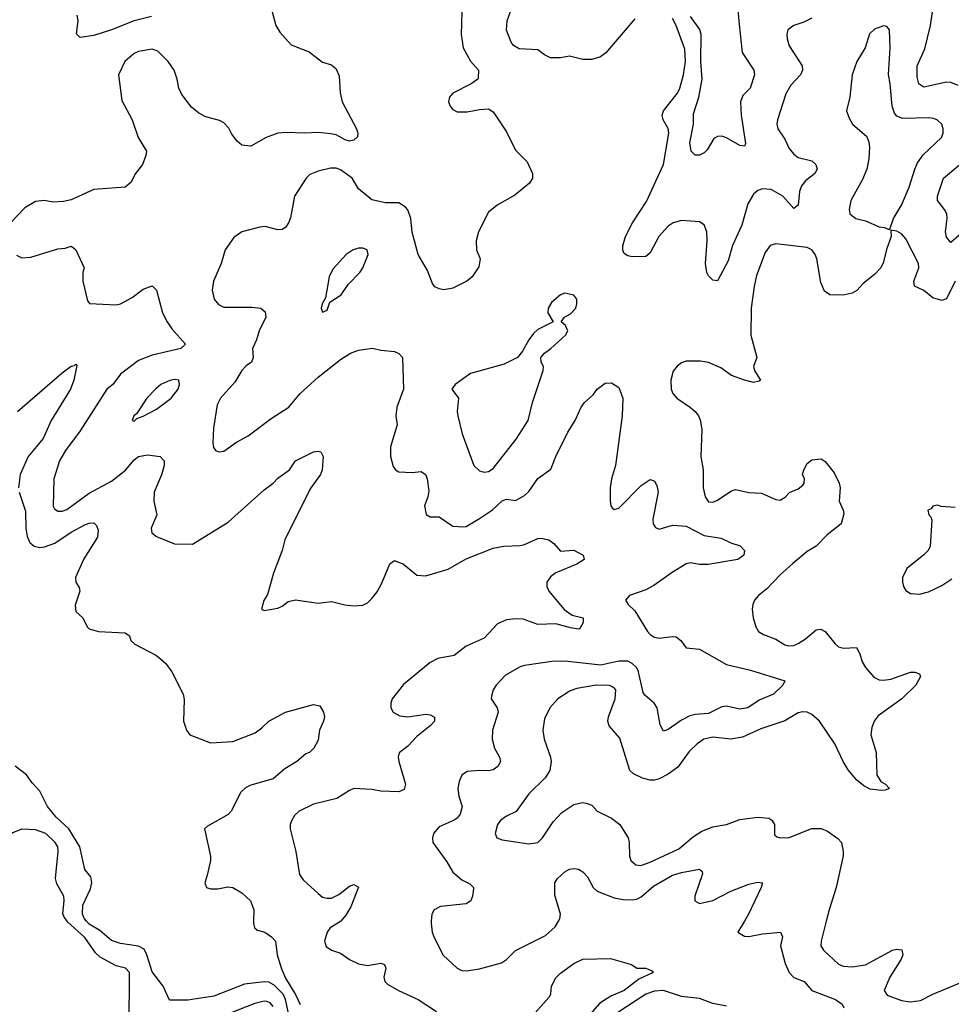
# Model space of a CAD drawing. Header units: inches. Extents: x 1603819 to 1745079, y 385938 to 533966.
# Tile 217 of 256: x 1665080 to 1669232, y 439629 to 444016. Entities that reach past the tile are written whole.
import ezdxf

# ---------------------------------------------------------------- set-up
doc = ezdxf.new("R2010")
doc.units = ezdxf.units.IN
doc.header["$MEASUREMENT"] = 0
doc.layers.add('B6463', color=7, linetype='Continuous')
doc.layers.add('B6464', color=7, linetype='Continuous')

msp = doc.modelspace()

# ---------------------------------------------------------------- linework, layer by layer
at = {"layer": 'B6463', "color": 5}
for points, elevation in [([(1665567.8, 439530), (1665569.8, 439770), (1665551.6, 439790), (1665510, 439800.7), (1665438.9, 439838.9), (1665417.9, 439857.9), (1665370, 439926.3), (1665295.3, 439995.3), (1665291.6, 440000)], 340), ([(1666278.7, 439590), (1666265.5, 439650), (1666254.5, 439674.5), (1666214.1, 439714.1), (1666190, 439726.9), (1666170, 439728.3), (1666082, 439718), (1665944.9, 439664.9), (1665830, 439647.6), (1665747.8, 439647.8), (1665719.2, 439710), (1665670, 439773.1), (1665647.5, 439850), (1665634.3, 439874.3), (1665610, 439888.2), (1665530, 439899.9), (1665490, 439912.9), (1665437.5, 439957.5), (1665390, 439986.1), (1665377.9, 440000)], 320), ([(1666122.2, 440000), (1666122, 439990), (1666126.9, 439970), (1666139.8, 439959.8), (1666173.4, 439950), (1666203.1, 439930), (1666220.2, 439910), (1666228.4, 439850), (1666246.9, 439786.9), (1666265.2, 439745.2), (1666311.3, 439670), (1666330, 439627.3)], 320), ([(1666511.9, 440000), (1666510, 439997.7), (1666464.4, 439970), (1666450.4, 439950), (1666439.3, 439910), (1666446.6, 439886.6), (1666470, 439870.5), (1666510, 439857), (1666550, 439828.9), (1666590, 439809), (1666630, 439801.8), (1666690, 439811.6), (1666706.5, 439806.5), (1666712.6, 439790), (1666702.7, 439750), (1666708.2, 439730), (1666719.3, 439719.3), (1666768.9, 439690), (1666856.5, 439650), (1666937.2, 439597.2)], 340), ([(1666914.4, 440000), (1666913.4, 439990), (1666918, 439950), (1666925.5, 439930), (1666968.2, 439848.2), (1667030, 439790.4), (1667050, 439779.5), (1667070, 439777.4), (1667130, 439787.2), (1667227, 439813), (1667250, 439828.8), (1667290, 439869.1), (1667424.2, 439935.8), (1667466.3, 439973.7), (1667481.4, 440000)], 360), ([(1668310.4, 440000), (1668280.7, 439950), (1668310, 439932.7), (1668330.3, 439930.3), (1668390, 439942.2), (1668470.6, 439950), (1668479.5, 439930), (1668470.3, 439890), (1668491.9, 439810), (1668510.1, 439770), (1668530, 439748.6), (1668577, 439730), (1668610.3, 439690), (1668716.3, 439650), (1668745.5, 439630), (1668753.4, 439613.4)], 360), ([(1668674.8, 440000), (1668651.8, 439910), (1668651.2, 439890), (1668662.8, 439870), (1668730, 439808.1), (1668750, 439798.8), (1668790, 439795.8), (1668850, 439804.7), (1668970, 439870.2), (1668990, 439874.2), (1669011, 439871), (1669016.2, 439850), (1669008.4, 439830), (1668957.5, 439750), (1668933.6, 439690), (1668946, 439670), (1669010, 439645.5), (1669050, 439639.5), (1669094.8, 439645.2), (1669150, 439674), (1669290, 439732.3)], 380), ([(1667364.7, 439575.3), (1667439.8, 439660.2), (1667446.7, 439673.3), (1667449.9, 439710), (1667470, 439746.9), (1667490, 439766.9), (1667550, 439810.9), (1667590, 439830.1), (1667712.5, 439832.5), (1667806.4, 439806.4), (1667830.6, 439790.6), (1667870, 439790.4), (1667897.3, 439777.3), (1667904, 439770), (1667839.4, 439740.6), (1667774.6, 439690), (1667714.6, 439665.4), (1667666.4, 439633.6), (1667600.9, 439559.1)], 340), ([(1668230, 439620.5), (1668170, 439632.2), (1668110, 439654.9), (1668030, 439663.4), (1667950, 439690.3), (1667910, 439686.8), (1667870, 439673.9), (1667741.1, 439590)], 360), ([(1666210, 439618.6), (1666195.8, 439635.8), (1666181.5, 439641.5), (1666170, 439643.4), (1666127.6, 439632.4), (1665866.7, 439530)], 340)]:
    msp.add_lwpolyline(points, dxfattribs=dict(at, elevation=elevation))
at = {"layer": 'B6464', "color": 5}
for points, elevation in [([(1668276.9, 444110), (1668286.2, 443993.8), (1668300.2, 443870), (1668351.9, 443790), (1668355.5, 443770), (1668335.8, 443710), (1668302.7, 443677.3), (1668292.8, 443650), (1668296.1, 443590), (1668315.6, 443464.4), (1668310, 443452.7), (1668290, 443455.4), (1668230, 443489.8), (1668210, 443497.2), (1668190, 443495.6), (1668174.2, 443485.8), (1668143.9, 443436.1), (1668130, 443422.7), (1668110, 443412.7), (1668090, 443412.7), (1668072.7, 443430), (1668067.2, 443467.2), (1668082.4, 443550), (1668083.4, 443596.6), (1668106.5, 443670), (1668121.2, 443750), (1668116.5, 443830), (1668117.5, 443950), (1668111.4, 443971.4), (1668070.5, 444030.5)], 340), ([(1666204.9, 444050), (1666222, 443990), (1666239.9, 443959.9), (1666290, 443903), (1666370, 443872.7), (1666430, 443826), (1666470, 443814.8), (1666490, 443796), (1666503.4, 443763.4), (1666508, 443690), (1666518, 443650), (1666580.7, 443530), (1666586.8, 443510), (1666586, 443494), (1666570, 443479), (1666550, 443475.1), (1666530, 443480.7), (1666490, 443502.4), (1666467, 443507), (1666410, 443513.1), (1666350, 443509.7), (1666267.3, 443512.7), (1666230, 443509.6), (1666178, 443490), (1666110, 443452), (1666070, 443457), (1666050, 443474.5), (1666025.6, 443505.6), (1666011.9, 443531.9), (1665990, 443556.2), (1665970, 443567), (1665910, 443582.7), (1665878.9, 443598.9), (1665845.8, 443625.8), (1665802.3, 443682.2), (1665789.8, 443709.8), (1665782.3, 443750), (1665768.3, 443790), (1665741.6, 443830), (1665695.2, 443875.2), (1665670, 443884), (1665610, 443873.5), (1665590, 443864.4), (1665548.9, 443830), (1665520.4, 443770), (1665535.9, 443655.9), (1665582, 443570), (1665607.7, 443490), (1665646, 443430), (1665642.8, 443410), (1665626.8, 443370), (1665596, 443330), (1665574.8, 443290), (1665550, 443269.3), (1665410, 443259.5), (1665310, 443212.7), (1665274.9, 443205.1), (1665230, 443202.9), (1665189.6, 443209.6), (1665150, 443205.6), (1665103, 443177), (1665039.3, 443110)], 340), ([(1665668, 444030), (1665590, 444010.8), (1665490, 443969.8), (1665410, 443944.8), (1665350, 443936.8), (1665333, 443953), (1665340.5, 444010), (1665335.6, 444035.6)], 320), ([(1667051, 444050), (1667047.3, 443950), (1667056.3, 443890), (1667090, 443831), (1667124.7, 443790), (1667123.6, 443756.4), (1667122, 443750), (1667092, 443730), (1667010, 443688.7), (1666996, 443670), (1666990.8, 443650), (1666998.8, 443630), (1667010, 443616), (1667030, 443605.5), (1667074.8, 443605.2), (1667130, 443616), (1667170, 443618), (1667190, 443604.7), (1667250, 443516), (1667290, 443434), (1667342.3, 443382.3), (1667365.7, 443330), (1667365.3, 443310), (1667352, 443288), (1667286.5, 443233.5), (1667208.4, 443190), (1667170, 443158), (1667124.9, 443070), (1667114.2, 443030), (1667116.1, 442990), (1667132, 442950), (1667126, 442914), (1667097.3, 442870), (1667073.4, 442850), (1667010, 442819.3), (1666970, 442812.7), (1666950, 442816), (1666930, 442825.2), (1666920.1, 442840.1), (1666898, 442898), (1666855.6, 442970), (1666830, 443069), (1666823.2, 443130), (1666810, 443167.8), (1666799.9, 443179.9), (1666770, 443199.3), (1666710, 443199.8), (1666650, 443212.4), (1666590, 443262), (1666562, 443310), (1666510, 443346.6), (1666490, 443354), (1666465.5, 443354.5), (1666410, 443340.3), (1666373.9, 443326.2), (1666356.9, 443310), (1666305.4, 443230), (1666287.1, 443132.9), (1666278.7, 443110), (1666264.9, 443090), (1666250, 443081.3), (1666230, 443079.1), (1666173.6, 443093.6), (1666150, 443090.8), (1666070.2, 443069.8), (1666035.1, 443044.9), (1665996.5, 442990), (1665978.3, 442930), (1665943.6, 442850), (1665937.4, 442810), (1665946.7, 442770), (1665966.6, 442746.6), (1665990, 442734.9), (1666115.1, 442735.1), (1666154.8, 442730), (1666174.5, 442714.5), (1666176.9, 442690), (1666146.8, 442630), (1666135.9, 442590), (1666118.4, 442550), (1666120.7, 442510), (1666113.6, 442490), (1666090, 442474), (1666070, 442452.4), (1666039.3, 442400.7), (1665974.6, 442330), (1665960.5, 442299.5), (1665944.2, 442195.8), (1665940.7, 442130), (1665944, 442110), (1665954.9, 442094.9), (1665970, 442090.3), (1665990, 442093.7), (1666046.6, 442133.4), (1666098.1, 442161.9), (1666201, 442239), (1666279.2, 442290), (1666330, 442350.2), (1666410, 442423.6), (1666510, 442501.7), (1666555.1, 442530), (1666590, 442543.1), (1666652.8, 442552.8), (1666690, 442543), (1666750, 442538), (1666770, 442528.2), (1666786.4, 442510), (1666790.2, 442370.2), (1666760.7, 442290), (1666755.8, 442250), (1666762.3, 442210), (1666732.4, 442112.4), (1666732.4, 442070), (1666745.3, 442025.3), (1666754.8, 442010), (1666770, 442001.6), (1666830, 441998.7), (1666870, 442002), (1666888.7, 441988.7), (1666896.6, 441970), (1666903.5, 441916.5), (1666899.1, 441890), (1666883.8, 441850), (1666891.5, 441811.5), (1666910, 441800.3), (1666950, 441801.3), (1667010, 441759), (1667055.8, 441755.8), (1667070, 441758.2), (1667130, 441793), (1667187.9, 441832.1), (1667230, 441871.8), (1667250, 441878.9), (1667290, 441873.4), (1667330, 441895.2), (1667350, 441914.2), (1667390, 441971.7), (1667447, 442013), (1667469.8, 442070), (1667522.8, 442177.2), (1667556.4, 442230), (1667583, 442290), (1667597.6, 442310), (1667635.3, 442344.7), (1667654.5, 442370), (1667690, 442395.5), (1667717.1, 442397.1), (1667750, 442377.3), (1667768.4, 442330), (1667765.2, 442250), (1667735.6, 442030), (1667717.3, 441970), (1667711.4, 441930), (1667711.8, 441871.8), (1667714.9, 441850), (1667720.9, 441840.9), (1667730, 441833), (1667750, 441839.5), (1667850, 441940.8), (1667890, 441966.7), (1667903.1, 441963.1), (1667910, 441959.1), (1667920, 441940), (1667925.8, 441910), (1667902.2, 441790), (1667903.8, 441770), (1667913.7, 441753.7), (1667930, 441745.6), (1667990, 441763.2), (1668050, 441759.2), (1668130, 441717.7), (1668205.7, 441705.7), (1668250, 441684.4), (1668291.8, 441671.8), (1668310.7, 441650), (1668307.3, 441630), (1668281, 441610), (1668148.6, 441588.6), (1668110, 441587.8), (1668070, 441595.5), (1668050, 441591), (1667983, 441550), (1667905.8, 441494.2), (1667870, 441475.5), (1667797.3, 441450), (1667780.5, 441430), (1667792.4, 441410), (1667821.7, 441381.7), (1667878.4, 441290), (1667890, 441276), (1667910, 441264.6), (1667930, 441260.5), (1667990, 441267.6), (1668005.5, 441265.5), (1668027.2, 441250), (1668050, 441217.1), (1668110, 441210.4), (1668230, 441142.2), (1668337.7, 441117.7), (1668490.6, 441070), (1668481.6, 441050), (1668440.4, 441010), (1668376.3, 440983.7), (1668324.9, 440950), (1668290, 440943.8), (1668230, 440957.6), (1668210, 440954.2), (1668150, 440924.7), (1668090, 440920.6), (1668066.6, 440913.4), (1668030, 440895.5), (1667970, 440853.6), (1667950, 440846.3), (1667934.2, 440874.2), (1667921, 440950), (1667907.9, 440970), (1667866.4, 441006.4), (1667858.7, 441018.7), (1667836.9, 441116.8), (1667829.3, 441130), (1667810, 441147.3), (1667790, 441157.1), (1667750, 441157.6), (1667670, 441139.1), (1667523.1, 441156.9), (1667462.2, 441157.8), (1667330, 441138.2), (1667310, 441131.8), (1667245, 441095), (1667203.6, 441050), (1667190.2, 441030), (1667182.3, 441002.3), (1667182, 440990), (1667208.7, 440950), (1667212.3, 440930), (1667186.9, 440850), (1667185.4, 440810), (1667196.5, 440770), (1667218.9, 440730), (1667222.3, 440710), (1667211.5, 440688.5), (1667190, 440673.3), (1667170, 440668.9), (1667129.3, 440670.7), (1667074.6, 440665.4), (1667050.5, 440650), (1667038.5, 440621.4), (1667032.6, 440590), (1667036.7, 440556.7), (1667052.3, 440510), (1667043.6, 440476.4), (1667030, 440458.3), (1667017.1, 440450), (1666950, 440419.7), (1666924.4, 440390), (1666919.3, 440370), (1666922, 440350), (1666983.2, 440263.2), (1667010, 440217.4), (1667050, 440183.2), (1667086.3, 440166.3), (1667103.1, 440150), (1667103.4, 440143.4), (1667098.5, 440110), (1667090.2, 440090), (1667070, 440076.4), (1666955.8, 440064.2), (1666927.3, 440050), (1666917.3, 440030), (1666914.4, 440000)], 360), ([(1667821, 444019), (1667692.4, 443867.6), (1667668.2, 443850), (1667630, 443837.7), (1667590, 443837.8), (1667530, 443852.5), (1667490, 443846.2), (1667446.3, 443846.3), (1667418.4, 443858.4), (1667390, 443881.2), (1667306.3, 443886.3), (1667280.9, 443900.9), (1667270, 443915.3), (1667249.6, 443969.6), (1667252, 444010), (1667268.2, 444051.8)], 360), ([(1669262.3, 443722.3), (1669230, 443736.5), (1669210, 443737.6), (1669110, 443715.3), (1669087.6, 443730), (1669079.7, 443759.7), (1669080.4, 443810), (1669114.2, 443885.8), (1669139.6, 443990), (1669148.7, 444050)], 360), ([(1668610, 444022.6), (1668575.5, 444004.5), (1668530.3, 443989.7), (1668504.2, 443970), (1668498.9, 443950), (1668500.3, 443930), (1668510, 443898.8), (1668567.4, 443810), (1668568.9, 443790), (1668559.6, 443770), (1668516.7, 443723.3), (1668494, 443686), (1668457.1, 443570), (1668454.7, 443550), (1668458.4, 443530), (1668490, 443483.1), (1668510, 443441.7), (1668530, 443416.5), (1668550, 443401.5), (1668610, 443386.7), (1668627.7, 443370), (1668633.6, 443350), (1668623.2, 443330), (1668582.5, 443297.5), (1668565, 443275), (1668556.1, 443250), (1668550, 443189), (1668530, 443174), (1668480.9, 443230), (1668430, 443259.8), (1668390, 443261.5), (1668370, 443254.7), (1668350, 443238.9), (1668325, 443195), (1668299.2, 443100.8), (1668256.3, 443010), (1668238.2, 442941.8), (1668190, 442852), (1668170, 442855.1), (1668150, 442874), (1668142, 442890), (1668136.5, 442930), (1668144.3, 443030), (1668142.4, 443070), (1668130, 443101.7), (1668110, 443114.6), (1668030, 443121.4), (1667992.2, 443110), (1667970, 443096.3), (1667928.5, 443050), (1667890, 442976.2), (1667870, 442960.5), (1667810, 442958.4), (1667790, 442963.7), (1667774, 442974), (1667768.3, 442988.3), (1667768.4, 443008.4), (1667779.8, 443050), (1667811.6, 443110), (1667874, 443206), (1667948.7, 443370), (1667973.1, 443510), (1667970.8, 443530.8), (1667947.9, 443570), (1667942.8, 443590), (1667949.9, 443610), (1668011.2, 443688.8), (1668021.8, 443710), (1668038, 443770), (1668048, 443830), (1668044.4, 443884.4), (1668006, 443990), (1667990, 444020.8)], 360), ([(1669297.9, 443082.1), (1669230, 443022.9), (1669210, 443046), (1669205.8, 443070), (1669214.2, 443130), (1669211.8, 443150), (1669202.3, 443170), (1669171, 443210), (1669170.8, 443230), (1669196.8, 443310), (1669270, 443370.2)], 360), ([(1669249.7, 442850.3), (1669210, 442771.8), (1669190, 442764.8), (1669150, 442776.5), (1669110, 442809.8), (1669067.8, 442827.8), (1669065.7, 442850), (1669087.1, 442910), (1669085.7, 442930), (1669030, 443039), (1669010, 443062), (1668990, 443073.2), (1668962, 443078), (1668964.7, 443050), (1668944.5, 442995.5), (1668928.3, 442931.7), (1668917.3, 442910), (1668890, 442880.9), (1668839.9, 442840.1), (1668811.6, 442808.4), (1668790, 442796.9), (1668750, 442787.8), (1668690, 442789.7), (1668666.8, 442806.8), (1668650, 442844), (1668632.2, 442950), (1668625, 442970), (1668610, 442990.5), (1668590, 443000.4), (1668450, 443017.7), (1668425.3, 443010), (1668402, 442978), (1668363.8, 442876.2), (1668352.8, 442827.2), (1668340.1, 442730), (1668338.6, 442610), (1668364.9, 442510), (1668350.6, 442470), (1668356.3, 442450), (1668381, 442410), (1668375.2, 442404.8), (1668350, 442399.7), (1668310, 442408.9), (1668252, 442430), (1668204.5, 442464.5), (1668150, 442488.5), (1668113.9, 442493.9), (1668050, 442493.7), (1668030, 442486.9), (1668010, 442472.6), (1667992.9, 442450), (1667982.2, 442410), (1667984, 442370), (1667990.3, 442350.3), (1668008.9, 442328.9), (1668070, 442288.5), (1668090, 442270.4), (1668106, 442250), (1668112.7, 442232.7), (1668120.2, 442190), (1668116.2, 442070), (1668125.7, 442010), (1668125.8, 441930), (1668134.9, 441890), (1668150, 441867.9), (1668170, 441866.2), (1668190, 441875), (1668250, 441914.7), (1668270, 441921.8), (1668329.2, 441909.2), (1668385.7, 441905.7), (1668450, 441877.4), (1668470, 441875.3), (1668492, 441888), (1668511.2, 441908.8), (1668550, 441924.9), (1668570, 441942), (1668576.2, 441950), (1668578, 441970), (1668569.6, 441990), (1668574.5, 442010), (1668590, 442038.8), (1668610, 442054), (1668650, 442058.8), (1668655.9, 442055.9), (1668670, 442046.8), (1668710, 441997.3), (1668732.4, 441950), (1668736.1, 441930), (1668732, 441870), (1668750.8, 441830), (1668753.7, 441813.7), (1668741.7, 441770), (1668678.9, 441721.1), (1668629.4, 441670.6), (1668590, 441646), (1668526.5, 441593.5), (1668470, 441542.8), (1668410, 441480.4), (1668372.7, 441450), (1668355.5, 441430), (1668347.7, 441410), (1668344.4, 441390), (1668348.7, 441351.3), (1668360.3, 441310), (1668372.7, 441290), (1668395.8, 441275.8), (1668450, 441255.8), (1668490, 441230.2), (1668506.3, 441226.3), (1668530, 441228.1), (1668550, 441235.9), (1668582.8, 441257.2), (1668630, 441297.3), (1668650, 441299.6), (1668670, 441290.3), (1668714.4, 441234.4), (1668730, 441221.3), (1668750, 441215), (1668810, 441218), (1668824.4, 441190), (1668834.5, 441154.5), (1668849, 441129), (1668887.1, 441087.1), (1668910, 441074.7), (1668930, 441072.7), (1668962, 441078), (1669050, 441108.9), (1669070, 441108.7), (1669090, 441100.7), (1669095.3, 441090), (1669074, 441050), (1669011.8, 440990), (1668906.4, 440913.6), (1668888.4, 440890), (1668877.4, 440862.6), (1668872.9, 440830), (1668896.6, 440750), (1668900.9, 440650), (1668920.1, 440620.1), (1668938.8, 440610), (1668956.3, 440590), (1668937.7, 440582.2), (1668918.8, 440581.2), (1668870, 440588.1), (1668842.7, 440602.7), (1668809.3, 440629.3), (1668773, 440673), (1668750, 440711.2), (1668713.3, 440790), (1668644.6, 440890), (1668610, 440920.4), (1668590, 440929.9), (1668570, 440932.5), (1668550, 440927.9), (1668490, 440892.1), (1668383.5, 440856.5), (1668301.3, 440818.7), (1668249.9, 440809.9), (1668170, 440818.4), (1668129.7, 440810.3), (1668100.2, 440790), (1668064.2, 440755.8), (1668014, 440686), (1667970, 440654), (1667930, 440633.3), (1667910, 440628), (1667890, 440627), (1667856.3, 440636.3), (1667815.7, 440655.7), (1667798.7, 440670), (1667755.2, 440815.2), (1667706.8, 440870), (1667702, 440890), (1667704.2, 440910), (1667733.4, 440990), (1667736.5, 441030), (1667730, 441039.1), (1667709.1, 441049.1), (1667650, 441051.4), (1667563.6, 441036.4), (1667534.2, 441025.8), (1667478.5, 440990), (1667443.2, 440950), (1667419.2, 440900.8), (1667412.1, 440850), (1667416.9, 440810), (1667445.8, 440730), (1667449.1, 440710), (1667443.1, 440670), (1667422.4, 440637.6), (1667350, 440567), (1667292.3, 440487.7), (1667250, 440467.6), (1667224.9, 440450), (1667208.9, 440430), (1667199.3, 440390), (1667206.8, 440370), (1667230, 440361.6), (1667350, 440344.2), (1667389, 440350), (1667410, 440370.4), (1667457.5, 440442.5), (1667496.1, 440483.9), (1667550, 440519.6), (1667588.4, 440528.4), (1667605.3, 440525.3), (1667630, 440516.3), (1667654, 440490), (1667717.8, 440457.8), (1667755.3, 440430), (1667792.7, 440370), (1667796.9, 440350), (1667797.2, 440290), (1667804.4, 440270), (1667826, 440250), (1667848, 440248), (1667890, 440262.7), (1668018.1, 440321.9), (1668083.5, 440376.5), (1668120.4, 440399.6), (1668170, 440418.9), (1668230, 440429.5), (1668290, 440452.1), (1668370, 440462.6), (1668418.4, 440458.4), (1668432.7, 440450), (1668444.4, 440430), (1668444.1, 440384.1), (1668454.9, 440374.9), (1668470.4, 440370.4), (1668510, 440372.4), (1668610, 440411.9), (1668652.8, 440412.8), (1668680.5, 440400.5), (1668727.1, 440367.1), (1668742.8, 440350), (1668750.7, 440310), (1668750.4, 440290), (1668719.1, 440150), (1668687.6, 440050), (1668674.8, 440000)], 380), ([(1665066.1, 442966.1), (1665090, 442954), (1665130, 442958), (1665250, 442994.9), (1665282.7, 442997.3), (1665310, 443006), (1665319.8, 442999.8), (1665330.5, 442990.5), (1665366.8, 442910), (1665362, 442890), (1665361.6, 442850), (1665382.5, 442762.5), (1665390.7, 442750.7), (1665510, 442745.5), (1665530, 442750.3), (1665582.1, 442777.9), (1665630, 442814.3), (1665670.3, 442830.3), (1665690.2, 442810.2), (1665716.5, 442710), (1665736.9, 442670), (1665758.4, 442638.3), (1665818.4, 442570), (1665798.8, 442550), (1665670, 442521.3), (1665610, 442497.7), (1665530, 442436.4), (1665494.9, 442390), (1665469.1, 442370), (1665350, 442183.8), (1665283.8, 442096.2), (1665258.1, 442050), (1665233, 441970), (1665228.9, 441848.9), (1665235.9, 441835.9), (1665250, 441826.2), (1665270, 441826.5), (1665290, 441834), (1665390, 441906.7), (1665490, 441959.3), (1665551.2, 442008.8), (1665590, 442054.7), (1665610, 442070.1), (1665650, 442076.8), (1665706.8, 442070), (1665723.6, 442050), (1665723.5, 442030), (1665712.5, 441987.5), (1665680.2, 441910), (1665678, 441870), (1665691, 441810), (1665666.7, 441750), (1665668.8, 441730), (1665690, 441713.1), (1665770, 441680.5), (1665850, 441679.6), (1666010, 441777.6), (1666170, 441921.1), (1666209.8, 441950.2), (1666230, 441972.4), (1666282.7, 442010), (1666309.5, 442050), (1666390, 442090.2), (1666410, 442093.8), (1666422.8, 442090), (1666432.4, 442070), (1666427.7, 442010), (1666420.2, 441990), (1666374.2, 441925.8), (1666262.4, 441697.6), (1666249.3, 441650), (1666211.2, 441550), (1666184.8, 441455.2), (1666168.2, 441428.2), (1666158, 441390), (1666170, 441382.8), (1666230, 441394), (1666250, 441402.8), (1666276.2, 441423.8), (1666309.8, 441430.2), (1666410, 441416), (1666470, 441423), (1666528.5, 441408.5), (1666570, 441403.7), (1666610, 441407.4), (1666630, 441418), (1666650, 441436.5), (1666673.4, 441466.6), (1666694.6, 441505.4), (1666730, 441590.8), (1666750, 441605.5), (1666790.2, 441590.2), (1666850, 441541.1), (1666890, 441537.4), (1666990, 441567.8), (1667070, 441613.9), (1667190, 441661.2), (1667238, 441670), (1667310, 441672.4), (1667330, 441677.3), (1667390, 441704.9), (1667406, 441706), (1667438.8, 441698.8), (1667461.4, 441681.4), (1667490, 441648), (1667550, 441652.4), (1667591, 441630), (1667596, 441610), (1667562.8, 441590), (1667469.2, 441550.8), (1667446.4, 441533.6), (1667428.8, 441510), (1667428.8, 441490), (1667438.3, 441470), (1667507.1, 441387.1), (1667542.5, 441362.5), (1667591, 441350), (1667590.7, 441330), (1667576.4, 441303.6), (1667570, 441300.9), (1667534.3, 441305.7), (1667470, 441324.5), (1667390, 441320.3), (1667324.7, 441344.7), (1667290, 441346.8), (1667250, 441342.2), (1667210, 441324), (1667150, 441259.7), (1667070, 441224.4), (1667016.8, 441183.2), (1666944, 441170), (1666910, 441152.2), (1666790, 441054), (1666740.2, 440990), (1666734.6, 440970), (1666734.9, 440950), (1666744.4, 440930), (1666774.5, 440914.5), (1666810, 440910.3), (1666890, 440921.6), (1666910, 440918), (1666928.4, 440908.4), (1666928.7, 440890), (1666908.9, 440870), (1666850, 440822), (1666810, 440778.9), (1666771, 440749), (1666766.5, 440730), (1666769.4, 440710), (1666799.7, 440610), (1666793.8, 440586.2), (1666770, 440576.1), (1666690, 440578.2), (1666650, 440586.2), (1666570, 440589.7), (1666550, 440582), (1666493.5, 440546.5), (1666390, 440520.4), (1666325.5, 440490), (1666304.4, 440470), (1666292.7, 440450), (1666286, 440430), (1666285.5, 440410), (1666310.3, 440310), (1666327.7, 440207.8), (1666343.4, 440183.4), (1666410, 440122), (1666430, 440106.7), (1666450, 440101.4), (1666470, 440102.2), (1666502.2, 440117.8), (1666550, 440154.7), (1666570, 440162), (1666590.3, 440150.4), (1666556.5, 440063.5), (1666534.1, 440025.9), (1666511.9, 440000)], 340), ([(1665070, 442269.4), (1665270, 442442), (1665310, 442472.2), (1665324.8, 442475.2), (1665330, 442481), (1665335.5, 442475.5), (1665322, 442410), (1665307.2, 442370), (1665220.4, 442230), (1665184.8, 442150), (1665118.1, 442070), (1665083, 441990), (1665075.4, 441930)], 320), ([(1665078, 441910), (1665106.1, 441826.1), (1665107.1, 441750), (1665112.9, 441712.9), (1665125.8, 441685.8), (1665144.2, 441670), (1665170, 441664.1), (1665190, 441666.3), (1665236.1, 441683.9), (1665310, 441732.2), (1665370, 441764.5), (1665390, 441772.3), (1665410, 441773.7), (1665422.3, 441762.3), (1665430, 441742), (1665427.3, 441710), (1665365.7, 441614.3), (1665329.2, 441530), (1665330.3, 441510.3), (1665345.8, 441485.8), (1665347.7, 441470), (1665327.1, 441407.1), (1665330, 441378.8), (1665362, 441350), (1665380.5, 441310), (1665390, 441301.6), (1665432, 441290), (1665550, 441284.4), (1665570, 441270.8), (1665574.9, 441250), (1665593.6, 441233.6), (1665690, 441183.5), (1665730, 441149.3), (1665758.7, 441110), (1665809.1, 441010), (1665813, 440987), (1665810.3, 440890.3), (1665823.8, 440850), (1665839.1, 440830), (1665930, 440794.2), (1666030, 440800.2), (1666130, 440838.2), (1666159.9, 440860.1), (1666190, 440890.2), (1666264.5, 440930), (1666390, 440964.9), (1666418, 440958), (1666434.8, 440930), (1666438.8, 440910), (1666434.8, 440890), (1666416, 440850), (1666410, 440806), (1666391.3, 440770), (1666371.3, 440750), (1666354.8, 440745.2), (1666314.8, 440710), (1666262.2, 440677.8), (1666210, 440633), (1666110, 440604.7), (1666086.3, 440593.7), (1666066.2, 440573.8), (1666023.2, 440490), (1666010, 440475.1), (1665916.9, 440423.1), (1665903.8, 440410), (1665930.4, 440289.6), (1665930.4, 440269.6), (1665916.3, 440203.7), (1665904.7, 440170), (1665912, 440150), (1665930, 440142.8), (1665963.1, 440143.1), (1666007.7, 440152.3), (1666030, 440149.2), (1666070, 440125.6), (1666109.2, 440090), (1666123, 440050), (1666122.2, 440000)], 320), ([(1669250, 441842.4), (1669186.3, 441846.3), (1669170, 441852.3), (1669150, 441848.7), (1669143, 441837), (1669128.2, 441830), (1669131.3, 441810), (1669140.7, 441800.7), (1669146, 441786), (1669138, 441670), (1669129.1, 441650), (1669110, 441630.9), (1669033.7, 441570), (1669014.6, 441530), (1669014.6, 441510), (1669019.5, 441490), (1669030, 441473), (1669050, 441459.6), (1669090, 441456.2), (1669130, 441466.3), (1669190, 441494.4), (1669235.2, 441524.8)], 420), ([(1665377.9, 440000), (1665369.3, 440010), (1665360.1, 440030), (1665361.8, 440070), (1665396, 440144), (1665401.7, 440170), (1665397.2, 440197.2), (1665369.8, 440230), (1665347.9, 440330), (1665299.9, 440410), (1665242.1, 440462.1), (1665204.6, 440510), (1665170, 440578.7), (1665135.5, 440615.5), (1665110, 440651.3), (1665060.7, 440690)], 320), ([(1665291.6, 440000), (1665277.7, 440017.7), (1665272.8, 440032.8), (1665278.6, 440090), (1665276.2, 440110), (1665245.1, 440165.1), (1665239.4, 440190), (1665252.2, 440310), (1665249.8, 440330), (1665238, 440350), (1665196.1, 440390), (1665150, 440406.7), (1665090.2, 440409.8), (1665047.6, 440392.4), (1664971, 440329), (1664900.3, 440230), (1664861.6, 440130), (1664848.2, 440070), (1664810.8, 440000)], 340), ([(1667481.4, 440000), (1667487.1, 440010), (1667489.8, 440030), (1667465.3, 440114.7), (1667465.1, 440170), (1667477.6, 440190), (1667510, 440218.7), (1667530, 440230.3), (1667550, 440233.7), (1667570, 440230.3), (1667590, 440219.3), (1667610, 440196.4), (1667636.5, 440150), (1667653.3, 440133.3), (1667730, 440102.8), (1667770, 440095.5), (1667810, 440093.6), (1667830, 440097.3), (1667850, 440107.8), (1667904.4, 440155.6), (1667990, 440203.8), (1668030, 440216.3), (1668110, 440231.4), (1668121.1, 440221.1), (1668123.1, 440210), (1668088.9, 440110), (1668088.7, 440090), (1668110, 440078.7), (1668170, 440091), (1668250, 440132.3), (1668330, 440164.1), (1668370, 440172.8), (1668390.3, 440170.3), (1668385.3, 440150), (1668328.9, 440031.1), (1668310.4, 440000)], 360)]:
    msp.add_lwpolyline(points, dxfattribs=dict(at, elevation=elevation))
for points, elevation in [([(1668930, 443988.5), (1668890, 443973.8), (1668867.7, 443952.3), (1668848.9, 443890), (1668811.3, 443830), (1668790.2, 443770), (1668780.3, 443670), (1668765.7, 443610), (1668776.3, 443576.3), (1668792.4, 443550), (1668855.2, 443495.2), (1668865.2, 443470), (1668867.2, 443447.2), (1668864, 443396), (1668855.2, 443350), (1668836.6, 443303.4), (1668783.7, 443210), (1668776.4, 443170), (1668780.5, 443150), (1668806.8, 443130), (1668850, 443119.6), (1668910, 443093.4), (1668934, 443090), (1668950, 443082), (1668958, 443082), (1668975.1, 443130), (1669009.8, 443190), (1669044.5, 443270), (1669069.1, 443350), (1669082, 443378), (1669107.2, 443412.8), (1669187.7, 443490), (1669195.7, 443510), (1669196.5, 443530), (1669189.7, 443550), (1669170, 443568.5), (1669154.9, 443574.9), (1669130, 443578.6), (1669015.7, 443575.7), (1668990, 443586), (1668978.7, 443598.7), (1668968.7, 443630), (1668959.8, 443730), (1668951.7, 443771.7), (1668959.3, 443890), (1668956.9, 443970), (1668944.6, 443984.6)], 380), ([(1666610, 442998.4), (1666590, 442998.4), (1666566, 442990), (1666534.8, 442970), (1666476.2, 442903.8), (1666459.5, 442870), (1666443.4, 442776.6), (1666428.2, 442750), (1666424, 442730), (1666430, 442712), (1666450, 442721), (1666462.9, 442757.1), (1666512.6, 442790), (1666544.4, 442835.6), (1666596.3, 442890), (1666610, 442910.8), (1666632.8, 442970), (1666629, 442990)], 380), ([(1667510, 442797.2), (1667490, 442789.4), (1667450, 442755.1), (1667434.9, 442730), (1667433.4, 442710), (1667458, 442670), (1667390, 442635.4), (1667370, 442616.9), (1667348.9, 442590), (1667321.7, 442538.3), (1667298.8, 442510), (1667239.5, 442480.5), (1667090, 442439.6), (1667021.3, 442390), (1667006.4, 442370), (1667036.4, 442330), (1667030.3, 442270), (1667033.4, 442250), (1667052.7, 442170), (1667104, 442030), (1667130, 442005.3), (1667150, 441999.1), (1667170, 442002.8), (1667190, 442016.1), (1667293.5, 442146.5), (1667345.7, 442230), (1667366, 442310), (1667412.7, 442452.7), (1667414.7, 442470), (1667403.7, 442490), (1667402.7, 442510), (1667418.4, 442530), (1667447.6, 442550), (1667512.3, 442610), (1667523.7, 442630), (1667513.1, 442653.1), (1667494, 442670), (1667508.7, 442690), (1667534.9, 442705.1), (1667558.4, 442730), (1667563.7, 442750), (1667562.7, 442770), (1667550, 442789)], 380), ([(1665770, 442413.1), (1665750, 442408.4), (1665709.5, 442390.5), (1665685.7, 442370), (1665647.2, 442330), (1665600.7, 442259.3), (1665588.4, 442250), (1665581, 442230), (1665590, 442226.4), (1665601.5, 442238.5), (1665630, 442248.7), (1665690, 442280.9), (1665754.7, 442330), (1665786.6, 442370), (1665793, 442390), (1665789.5, 442409.5)], 360)]:
    msp.add_lwpolyline(points, close=True, dxfattribs=dict(at, elevation=elevation))

doc.saveas('drawing.dxf')
